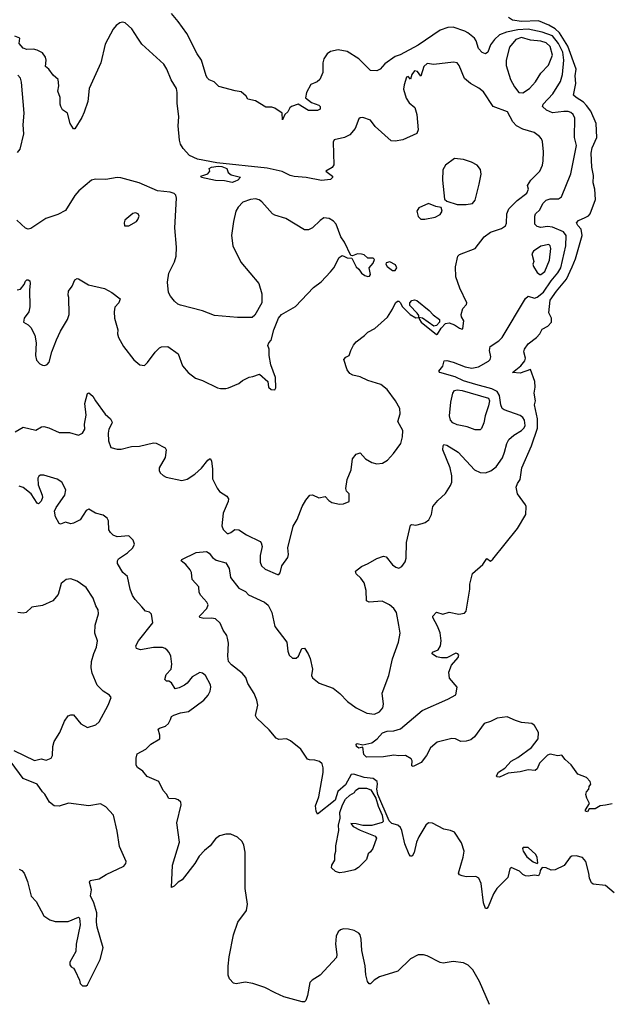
# Model space of a CAD drawing. Extents: x 2133461 to 2293071, y 753526 to 916327.
# Tile 154 of 256: x 2211219 to 2215776, y 833848 to 841479. Entities that reach past the tile are written whole.
import ezdxf

# ---------------------------------------------------------------- set-up
doc = ezdxf.new("R2010")
doc.units = 0

msp = doc.modelspace()

# ---------------------------------------------------------------- linework, layer by layer
at = {"layer": '0CON10XD'}
for points in [[(2214201.1, 835091.1), (2214178.9, 835195), (2214168, 835218), (2214145.6, 835235.6), (2214099.8, 835249.8), (2214080.2, 835270.2), (2213991.9, 835475), (2213984.2, 835515.8), (2213990, 835555), (2213986.7, 835575), (2213955, 835598), (2213885, 835606.9), (2213805, 835630.5), (2213785, 835628.6), (2213740.4, 835549.6), (2213683.3, 835496.7), (2213660.6, 835429.4), (2213525, 835322.5), (2213514.3, 835344.3), (2213508.6, 835385), (2213534.6, 835455.4), (2213568.5, 835645), (2213569.4, 835679.4), (2213560.3, 835710.3), (2213540.3, 835730.3), (2213505, 835740), (2213461.7, 835741.7), (2213448.3, 835748.3), (2213395, 835824), (2213315, 835890), (2213285, 835905.8), (2213225, 835901.4), (2213205, 835909.4), (2213149.6, 835975), (2213054.4, 836065), (2213045.7, 836085), (2213062.5, 836165), (2213055.8, 836205), (2213035.6, 836255.6), (2212986.2, 836335), (2212970.5, 836380.5), (2212941.2, 836415), (2212858.7, 836478.7), (2212835.5, 836505.5), (2212830, 836545), (2212835.6, 836645.6), (2212829.2, 836685), (2212823.8, 836705), (2212795, 836747.5), (2212771.2, 836801.2), (2212735, 836835.7), (2212705, 836841.1), (2212645, 836837.5), (2212613.3, 836845), (2212612, 836855), (2212619.2, 836865), (2212669.2, 836915), (2212677.5, 836945), (2212668, 836965), (2212622, 837015), (2212608.8, 837038.8), (2212605, 837082.5), (2212555, 837141.2), (2212548.2, 837195), (2212539.2, 837215), (2212506.3, 837256.3), (2212470, 837285), (2212474.5, 837295), (2212585, 837348.4), (2212665, 837355.9), (2212685.2, 837345.2), (2212710.7, 837310.7), (2212740.2, 837290.2), (2212815, 837270), (2212840, 837225), (2212851.8, 837155), (2212915, 837074.3), (2212966.6, 837046.6), (2212990.3, 837020.3), (2213115, 836964.4), (2213141.9, 836941.9), (2213171.3, 836885), (2213194.7, 836774.7), (2213286.5, 836655), (2213294.6, 836585), (2213304.7, 836554.7), (2213331.6, 836531.6), (2213359.2, 836530.8), (2213377.3, 836545), (2213404.5, 836605.5), (2213425, 836608.8), (2213452.5, 836565), (2213466.9, 836526.9), (2213486.9, 836445), (2213478, 836395), (2213486.8, 836376.8), (2213537.2, 836337.2), (2213645, 836298), (2213696.6, 836256.6), (2213757.8, 836195), (2213825, 836145.5), (2213905.5, 836105.5), (2213965, 836096.8), (2214005.8, 836115), (2214030.6, 836145), (2214035.7, 836175), (2214025, 836260), (2214076.7, 836395), (2214104.5, 836525), (2214152.7, 836655), (2214163.6, 836725), (2214155, 836787.5), (2214137.1, 836885), (2214115.7, 836915.7), (2214082.2, 836945), (2214025, 836971.1), (2213925.8, 836965.8), (2213903.8, 836975), (2213900.8, 837055), (2213885.6, 837115.6), (2213861.2, 837151.2), (2213823.2, 837183.2), (2213818, 837205), (2213865, 837241.4), (2213916.4, 837263.6), (2213985, 837303.8), (2214035, 837320), (2214057.5, 837315), (2214106.7, 837255), (2214132.5, 837235), (2214155, 837228.8), (2214178.3, 837241.7), (2214202.7, 837277.3), (2214212, 837305), (2214214.2, 837425.8), (2214245, 837560), (2214255, 837566.7), (2214285, 837561.2), (2214336.4, 837573.6), (2214358.3, 837581.7), (2214386.4, 837603.6), (2214406.7, 837645), (2214417.5, 837705), (2214457, 837753), (2214515, 837807.5), (2214555, 837867.5), (2214566, 837895), (2214564.2, 837944.2), (2214551.9, 838005), (2214496.2, 838145), (2214496.7, 838175), (2214503.9, 838186.1), (2214525, 838182), (2214615, 838125.8), (2214741.1, 837991.1), (2214785, 837969.2), (2214825, 837965.7), (2214867.4, 837982.6), (2214907, 838013), (2214956, 838084), (2214973.6, 838126.4), (2214990, 838195), (2215005, 838224), (2215045, 838259.2), (2215105, 838294.4), (2215124.4, 838315), (2215132.5, 838335), (2215127.5, 838375), (2215115.6, 838395), (2215095, 838411.9), (2214970, 838455), (2214955.8, 838465), (2214943.3, 838493.3), (2214934.7, 838565), (2214916, 838596), (2214875, 838616.8), (2214751.3, 838651.3), (2214655, 838679.4), (2214591.1, 838711.1), (2214471.5, 838745), (2214465.4, 838755), (2214495.2, 838794.8), (2214504.3, 838835.7), (2214525, 838837.9), (2214575, 838825.8), (2214667.7, 838787.7), (2214718.6, 838778.6), (2214771.3, 838788.7), (2214847.6, 838832.4), (2214860.8, 838845), (2214867.5, 838865), (2214856.4, 838915), (2214860.5, 838945), (2214929.9, 838990.1), (2214955, 839016.3), (2215135, 839319.1), (2215155, 839335.4), (2215205, 839321.8), (2215225, 839328.2), (2215275, 839367.3), (2215335.2, 839455), (2215385, 839516.1), (2215407.7, 839555), (2215447, 839725), (2215451.1, 839805), (2215429.5, 839835), (2215345, 839872), (2215305, 839876), (2215255, 839868.8), (2215225, 839875.9), (2215207.3, 839895), (2215207.1, 839955), (2215213.4, 839975), (2215246.4, 840005), (2215270, 840055), (2215295, 840080.4), (2215325, 840091.1), (2215389.7, 840090.3), (2215413.3, 840105), (2215486.5, 840285), (2215531.1, 840505), (2215515.6, 840565), (2215517.3, 840715), (2215505, 840743.1), (2215485, 840760.8), (2215465, 840768.2), (2215431.9, 840768.1), (2215345, 840758.2), (2215297.7, 840777.7), (2215267.1, 840805), (2215271.9, 840825), (2215347.7, 840905), (2215405, 841000.8), (2215421.1, 841055), (2215430.8, 841165), (2215425, 841227.8), (2215391.9, 841295), (2215345, 841352.7), (2215265, 841383), (2215155, 841405.1), (2215075, 841400.8), (2214987.2, 841382.8), (2214935, 841361.5), (2214894.8, 841325.2), (2214863.8, 841285), (2214843.1, 841226.9), (2214825, 841214.5), (2214800.8, 841225), (2214770.6, 841255), (2214752.2, 841315), (2214739.4, 841335), (2214687.9, 841377.9), (2214665, 841389.1), (2214575, 841420.9), (2214535, 841417.2), (2214475, 841397.2), (2214305, 841281.9), (2214165, 841206.9), (2214126.3, 841193.7), (2214045, 841137.5), (2214010, 841095), (2213985, 841083.6), (2213935, 841085.7), (2213845, 841175.6), (2213755, 841232.7), (2213685, 841246.2), (2213625, 841233.3), (2213598.6, 841215), (2213572.9, 841175), (2213565.7, 841145), (2213565, 841070), (2213544.1, 841015.9), (2213522.7, 840997.3), (2213474.3, 840975.7), (2213438.8, 840915), (2213432.7, 840872.7), (2213478.3, 840838.3), (2213507.1, 840827.1), (2213535, 840816), (2213545.2, 840805), (2213544.4, 840785), (2213525, 840774.8), (2213454.3, 840775.7), (2213375, 840823.3), (2213322.5, 840805), (2213310, 840795), (2213295.8, 840765), (2213271.2, 840745), (2213255, 840702.5), (2213250, 840755), (2213195, 840792.5), (2213170.7, 840800.7), (2213125, 840801.2), (2213045, 840850), (2212985, 840863.8), (2212972.5, 840885), (2212935, 840920), (2212887, 840927), (2212761.2, 840961.2), (2212725, 840996.7), (2212685, 841013.8), (2212673.8, 841025), (2212662.5, 841045), (2212625.6, 841165.6), (2212594.3, 841214.3), (2212512.7, 841372.7), (2212445.5, 841465.5), (2212395, 841526)], [(2215058.3, 836048.3), (2214993, 836077), (2214915, 836066.2), (2214865, 836038.8), (2214815, 836023.8), (2214739.1, 835920.9), (2214711.7, 835898.3), (2214675, 835888.1), (2214635, 835885.6), (2214593.3, 835905), (2214565, 835909.1), (2214450.9, 835879.1), (2214400, 835835), (2214370, 835775), (2214328, 835722), (2214265, 835690), (2214256.1, 835696.1), (2214256.9, 835735), (2214251.1, 835751.1), (2214206.9, 835776.9), (2214155, 835772.8), (2214115, 835778.5), (2214035, 835765.7), (2213905, 835763.9), (2213884.4, 835785), (2213875, 835840), (2213845, 835834), (2213826.7, 835845), (2213823.3, 835865), (2213830.7, 835869.3), (2213875, 835860), (2213945.7, 835874.3), (2213985.7, 835904.3), (2214028.3, 835951.7), (2214064.1, 835964.1), (2214115, 835967.1), (2214166.4, 835983.6), (2214335.9, 836124.1), (2214535, 836212.2), (2214594.6, 836245.4), (2214605.8, 836305), (2214546.7, 836375), (2214541.7, 836421.7), (2214562, 836475), (2214613.8, 836535), (2214620, 836555), (2214612.5, 836565), (2214595, 836568.8), (2214525.8, 836534.2), (2214485, 836532), (2214445, 836540.8), (2214413.3, 836565), (2214415, 836577.5), (2214460, 836595), (2214476, 836625), (2214482.5, 836665), (2214475, 836727.5), (2214455, 836777.5), (2214416.7, 836845), (2214416.7, 836855), (2214445, 836886.7), (2214495, 836872.5), (2214545, 836886.2), (2214618.3, 836871.7), (2214661.7, 836878.3), (2214676.7, 836895), (2214687.5, 836972.5), (2214704.4, 837065), (2214703.1, 837105), (2214725, 837187.5), (2214805, 837256.7), (2214835, 837302.5), (2214865, 837282.5), (2214883, 837297), (2215074.1, 837535.9), (2215136.7, 837645), (2215140, 837705), (2215135, 837720), (2215073.3, 837805), (2215063.8, 837855), (2215073.8, 837885), (2215093.3, 837915), (2215105.7, 838005), (2215180.8, 838175), (2215227.3, 838312.7), (2215229.2, 838385), (2215206, 838495), (2215213.3, 838525), (2215203.3, 838585), (2215209.3, 838630.7), (2215206.7, 838675), (2215175, 838767.5), (2215095, 838738.2), (2215034.4, 838745), (2215097.9, 838795), (2215130.8, 838835), (2215136.2, 838855), (2215122, 838905), (2215126.2, 838925), (2215155, 838966.7), (2215221.2, 839015), (2215245.8, 839044.2), (2215265, 839080), (2215307.3, 839102.7), (2215336.2, 839135), (2215336.2, 839165), (2215316.9, 839206.9), (2215326.6, 839305), (2215374, 839375), (2215451.9, 839468.1), (2215497.3, 839562.7), (2215521.6, 839625), (2215572.9, 839807.1), (2215567.1, 839855), (2215539.6, 839885), (2215529.6, 839905), (2215545, 839922.7), (2215596.2, 839945), (2215621.9, 839958.1), (2215636.9, 839975), (2215676.9, 840085), (2215671.9, 840165), (2215659.2, 840215), (2215661.2, 840271.2), (2215650, 840335), (2215644.2, 840445), (2215651.1, 840485), (2215688.1, 840565), (2215682.4, 840675), (2215640.5, 840770.5), (2215608.5, 840815), (2215585, 840840), (2215528, 840875), (2215507.1, 840895), (2215525.9, 840984.1), (2215520.3, 841045), (2215526.6, 841095), (2215463.3, 841273.3), (2215398.2, 841378.2), (2215365, 841409), (2215315, 841435.9), (2215235, 841468.8), (2215104.8, 841464.8), (2215034.2, 841474.2), (2215003.3, 841495)], [(2211185, 838283.5), (2211245, 838321.1), (2211345, 838297.5), (2211387, 838323), (2211405, 838325.7), (2211445, 838315.6), (2211525, 838278.9), (2211605, 838278.9), (2211675, 838259.2), (2211706.6, 838273.4), (2211723.1, 838305), (2211720.9, 838345), (2211733.8, 838415), (2211723.3, 838505), (2211745, 838582.5), (2211755, 838586.7), (2211785, 838562), (2211805.3, 838525.3), (2211881.4, 838421.4), (2211922, 838385), (2211932.5, 838365), (2211934.2, 838355), (2211910.5, 838305), (2211904.5, 838274.5), (2211907.1, 838215), (2211924, 838164), (2211975, 838150.8), (2212005, 838151.4), (2212085, 838170), (2212145.8, 838174.2), (2212255, 838198.8), (2212275, 838198), (2212345, 838160), (2212353.8, 838145), (2212344.3, 838085), (2212300, 838005), (2212300, 837985), (2212307.7, 837967.7), (2212330, 837945), (2212354.2, 837934.2), (2212475, 837906.2), (2212515, 837917.1), (2212575, 837955.6), (2212627, 838003), (2212675, 838066.2), (2212695, 838077.5), (2212705, 838060), (2212713.1, 837995), (2212711.3, 837921.3), (2212748, 837848), (2212765, 837822.5), (2212823.8, 837785), (2212835.8, 837765), (2212834.2, 837745), (2212794.5, 837655), (2212784.4, 837555), (2212795, 837527.5), (2212825, 837496.7), (2212835, 837496.2), (2212855, 837504), (2212885, 837528.8), (2212915, 837526), (2212975, 837487.5), (2213080, 837435), (2213088.8, 837425), (2213096.2, 837395), (2213082, 837325), (2213082, 837275), (2213091.2, 837245), (2213120.5, 837220.5), (2213215, 837180), (2213225, 837180), (2213237, 837193), (2213247.5, 837245), (2213295, 837310), (2213300, 837335), (2213296, 837385), (2213337.7, 837552.3), (2213368, 837605), (2213406.7, 837705), (2213433.9, 837756.1), (2213465, 837792.5), (2213485, 837796.7), (2213535, 837773.3), (2213585, 837782.5), (2213612.7, 837752.7), (2213635, 837736.7), (2213695, 837723.3), (2213725, 837727.5), (2213770, 837745), (2213770, 837805), (2213750, 837825), (2213743.3, 837845), (2213754, 837915), (2213785, 837990), (2213796.7, 838075), (2213825, 838112.5), (2213855, 838122.5), (2213896.1, 838076.1), (2213945.9, 838045.9), (2213985, 838036), (2214027.3, 838042.7), (2214066.7, 838065), (2214114.3, 838115.7), (2214170, 838195), (2214183.8, 838245), (2214186.7, 838295), (2214147.5, 838365), (2214166.1, 838423.9), (2214161.2, 838465), (2214129.2, 838525), (2214065, 838613.8), (2214015, 838652), (2213915, 838682), (2213855, 838710), (2213797.5, 838725), (2213775, 838736.7), (2213753.9, 838763.9), (2213729.2, 838845), (2213745, 838863.8), (2213770, 838875), (2213783.9, 838916.1), (2213803.9, 838956.1), (2213825, 838982.5), (2213889.3, 839030.7), (2213915, 839057.5), (2213970, 839085), (2214065.9, 839174.1), (2214106.2, 839235), (2214128.8, 839285), (2214145, 839298), (2214155, 839298), (2214165, 839287.5), (2214183.4, 839253.4), (2214242.3, 839195), (2214285, 839168.5), (2214310, 839170), (2214309.2, 839185), (2214297.5, 839205), (2214239.4, 839265), (2214238.6, 839285), (2214255, 839302), (2214275, 839307.1), (2214295, 839302.5), (2214388.8, 839225), (2214420.8, 839190.8), (2214468.8, 839155), (2214468.8, 839135), (2214445, 839108.8), (2214425, 839102.5), (2214336.6, 839166.6), (2214310, 839170), (2214313.9, 839156.1), (2214327.5, 839135), (2214445, 839039.6), (2214455, 839042.2), (2214482.1, 839087.9), (2214516.1, 839123.9), (2214545, 839130.3), (2214584.4, 839115), (2214625, 839086.9), (2214645, 839080), (2214650, 839085), (2214658.8, 839145), (2214640, 839175), (2214636.4, 839193.6), (2214649.3, 839240.7), (2214678.3, 839271.7), (2214681.2, 839285), (2214627.8, 839397.7), (2214596.2, 839485), (2214593, 839563), (2214611.9, 839645), (2214625, 839658.6), (2214744.5, 839705.5), (2214814.2, 839795), (2214865, 839832.5), (2214948.8, 839861.2), (2214979.5, 839880.5), (2214987.5, 839902.5), (2214990, 839975), (2215006.6, 840013.4), (2215071.4, 840078.6), (2215145.7, 840135), (2215158, 840165), (2215150, 840195), (2215175.7, 840235), (2215245.9, 840304.1), (2215267.8, 840352.2), (2215271.3, 840385), (2215274.6, 840454.6), (2215265.7, 840535.7), (2215260, 840555), (2215244, 840574), (2215202.5, 840605), (2215115, 840631.1), (2215066.7, 840656.7), (2215037.8, 840687.8), (2214995.8, 840765.8), (2214885, 840807.1), (2214810.9, 840920.9), (2214775, 840948.8), (2214708.6, 840985), (2214663, 841023), (2214622.7, 841122.7), (2214605, 841143.8), (2214578.8, 841148.8), (2214425, 841132.1), (2214375, 841138.7), (2214347.4, 841115), (2214325, 841041.2), (2214298.5, 841078.5), (2214275, 841082.4), (2214253.9, 841055), (2214245, 841016.7), (2214228, 841038), (2214215, 841034.2), (2214194.7, 840975), (2214191, 840941), (2214211.3, 840871.3), (2214233.5, 840833.5), (2214278.3, 840798.3), (2214294.3, 840745), (2214305.5, 840625), (2214295, 840596.7), (2214185, 840548), (2214125, 840538), (2214095, 840541.2), (2213970.2, 840650.2), (2213935, 840700), (2213875, 840720), (2213855, 840717.5), (2213845, 840710), (2213816.2, 840635), (2213775, 840586.7), (2213734.1, 840565.9), (2213655, 840546.7), (2213645, 840530), (2213650, 840355), (2213637.7, 840332.3), (2213590, 840305), (2213640, 840265), (2213640, 840255), (2213625, 840240), (2213556.4, 840233.6), (2213436.1, 840256.1), (2213345, 840262.5), (2213312.1, 840272.1), (2213252.3, 840302.3), (2213135, 840328.6), (2212745, 840369.6), (2212595, 840398.2), (2212534.2, 840425), (2212485, 840480), (2212464, 840515), (2212456.2, 840545), (2212446, 840655), (2212452.5, 840725), (2212437.3, 840832.7), (2212439.5, 840915), (2212434.4, 840945), (2212393.1, 841013.1), (2212359.4, 841095), (2212335, 841134), (2212165, 841290), (2212134.7, 841334.7), (2212087.1, 841407.1), (2212035, 841455.5), (2212015, 841458.5), (2211995, 841453.3), (2211967.1, 841435), (2211942.2, 841405), (2211881.7, 841288.3), (2211848.6, 841145), (2211758.1, 840945), (2211745.7, 840845), (2211718.8, 840761.2), (2211700, 840720), (2211645, 840633.3), (2211635, 840632.5), (2211609.2, 840675), (2211590, 840755), (2211550.3, 840780.3), (2211536.7, 840805), (2211531.2, 840825), (2211533.3, 840875), (2211513.8, 840925), (2211522, 840965), (2211515.8, 841015.8), (2211478.3, 841048.3), (2211445.7, 841095.7), (2211420, 841115), (2211424.2, 841165), (2211417.9, 841187.9)], [(2211417.9, 841187.9), (2211395, 841221.2), (2211355, 841243.8), (2211325, 841250), (2211275, 841246.9), (2211247.2, 841257.2), (2211216, 841295), (2211220, 841335), (2211182.1, 841352.1)], [(2215115, 840911.2), (2215165, 840945.8), (2215212.9, 840997.1), (2215253.5, 841065), (2215312.6, 841127.4), (2215343.9, 841205), (2215325, 841270.5), (2215295, 841300.7), (2215255, 841311.7), (2215175, 841319.3), (2215105, 841342), (2215060.3, 841325), (2215010.8, 841265), (2214986.5, 841165), (2214984.5, 841125), (2215020, 841015), (2215048.8, 840958.8), (2215083.9, 840913.9), (2215115, 840911.2)], [(2211201.7, 840448.3), (2211223.8, 840475), (2211250.8, 840595), (2211247.1, 840665), (2211254.2, 840755), (2211234.2, 840995.8), (2211226.5, 841025), (2211205, 841050)], [(2214675, 840046.7), (2214725, 840054), (2214745, 840081.2), (2214776.7, 840205), (2214792.1, 840282.1), (2214788, 840318), (2214760.6, 840350.6), (2214715.9, 840375.9), (2214655.9, 840395.9), (2214585, 840403.8), (2214515, 840350.6), (2214493.9, 840316.1), (2214492.2, 840235), (2214508.3, 840088.3), (2214525, 840072.5), (2214605, 840047.5), (2214675, 840046.7)], [(2212865, 840218), (2212805, 840230), (2212735, 840231.3), (2212627.5, 840255), (2212622.5, 840265), (2212676.7, 840285), (2212690, 840305), (2212686.7, 840325), (2212703.3, 840335), (2212754.5, 840344.5), (2212785, 840341.9), (2212823.3, 840325), (2212832.5, 840295), (2212856.4, 840276.4), (2212928.3, 840258.3), (2212907.5, 840235), (2212885, 840223.8), (2212865, 840218)], [(2211200, 839385), (2211225, 839390), (2211255, 839427.5), (2211265, 839452.5), (2211275, 839462.5), (2211285, 839462.5), (2211296.7, 839455), (2211301.2, 839435), (2211296.1, 839383.9), (2211297.3, 839252.7), (2211288.8, 839215), (2211253.3, 839165), (2211247.5, 839135), (2211284.1, 839114.1), (2211305, 839093.3), (2211336.2, 839035), (2211346, 838975), (2211342, 838875), (2211349.3, 838839.3), (2211375, 838812.5), (2211395, 838802.5), (2211415, 838800), (2211433, 838807), (2211446.7, 838825), (2211469.2, 838905), (2211505, 838998.8), (2211535.5, 839064.5), (2211588.8, 839155), (2211601.2, 839195), (2211600, 839325), (2211593.3, 839345), (2211596.7, 839375), (2211625.9, 839414.1), (2211645, 839462.5), (2211665, 839472.5), (2211675, 839470), (2211752.5, 839425), (2211875.6, 839395.6), (2211933.3, 839365), (2211996.1, 839316.1), (2211986.7, 839285), (2211955, 839250), (2211950, 839215), (2211954.2, 839165), (2211978, 839075), (2211976.2, 839045), (2211983.8, 839015), (2212023.3, 838945), (2212103.6, 838843.6), (2212150, 838805), (2212185, 838800), (2212209.3, 838820.7), (2212268.3, 838901.7), (2212302.5, 838935), (2212316.7, 838943.3), (2212365, 838946.2), (2212445, 838890), (2212478.8, 838795), (2212523.2, 838743.2), (2212580.9, 838700.9), (2212635, 838681.2), (2212750, 838625), (2212775, 838620), (2212815, 838620), (2212835, 838626.7), (2212915, 838660), (2212945, 838682.5), (2212995, 838707.5), (2213025, 838712.5), (2213075, 838732.5), (2213140, 838675), (2213145, 838630), (2213165, 838612.5), (2213195, 838610), (2213202.5, 838625), (2213200, 838705), (2213163.3, 838805), (2213150, 838875), (2213150, 838925), (2213141.2, 838955), (2213147.5, 838975), (2213165.9, 838994.1), (2213188, 839075), (2213222, 839165), (2213247, 839193), (2213353.3, 839255), (2213495, 839403.8), (2213552.1, 839447.9), (2213625.5, 839524.5), (2213650, 839555), (2213693.3, 839635), (2213715, 839650), (2213733.6, 839643.6), (2213755, 839632.5), (2213790, 839630), (2213824.2, 839564.2), (2213845.8, 839545.8), (2213865.8, 839515), (2213891.2, 839495), (2213915, 839488.1), (2213928.5, 839491.5), (2213934.2, 839505), (2213923.8, 839555), (2213955, 839591.1), (2213965, 839620), (2213955, 839629.4), (2213915, 839631.2), (2213885.7, 839655.7), (2213865, 839662), (2213835, 839663.8), (2213795, 839647.5), (2213781.7, 839651.7), (2213733.3, 839755), (2213706.2, 839795), (2213670, 839895), (2213648.3, 839918.3), (2213615, 839939.2), (2213575, 839942), (2213545, 839922), (2213485, 839866), (2213455, 839850), (2213425, 839850), (2213279.1, 839939.1), (2213195, 839964.2), (2213176.7, 839975), (2213095, 840067.5), (2213072.6, 840082.6), (2213045, 840090), (2213005, 840085.5), (2212945.9, 840064.1), (2212909.5, 840025), (2212893.3, 839995), (2212874.4, 839915), (2212859.5, 839805), (2212869.4, 839725), (2212930.3, 839600.3), (2213070, 839435), (2213093.6, 839353.6), (2213093.3, 839285), (2213040.7, 839189.3), (2213019.3, 839170.7), (2212905, 839170), (2212727, 839187), (2212635, 839223.3), (2212465, 839266.2), (2212444.2, 839274.2), (2212417.3, 839297.3), (2212386.2, 839335), (2212372, 839365), (2212364, 839445), (2212373.8, 839515), (2212417.7, 839602.3), (2212431.2, 839645), (2212433.8, 839715), (2212420, 839865), (2212432, 840095), (2212427.7, 840117.7), (2212415, 840132.5), (2212383, 840143), (2212285, 840152), (2212145, 840213.8), (2212003.2, 840253.2), (2211975, 840255.6), (2211885, 840241.2), (2211805, 840243.3), (2211776.2, 840235), (2211677.2, 840152.8), (2211645.7, 840115), (2211575, 840001.2), (2211515, 839968.8), (2211421.7, 839938.3), (2211305, 839860), (2211285, 839856.2), (2211265, 839863.8), (2211197.5, 839925)], [(2214325, 839932.5), (2214355, 839934), (2214435, 839948), (2214475, 839970), (2214490, 839995), (2214483.3, 840023.3), (2214440.7, 840030.7), (2214385, 840053.3), (2214309.3, 840020.7), (2214293.8, 839995), (2214305, 839952.5), (2214325, 839932.5)], [(2212065, 839880), (2212124.1, 839915.9), (2212135, 839930), (2212144, 839955), (2212136, 839975), (2212115, 839981.4), (2212095, 839975.7), (2212033.8, 839925), (2212026.7, 839905), (2212030, 839880), (2212065, 839880)], [(2215255, 839503.6), (2215285, 839526.9), (2215320.7, 839615), (2215332.2, 839705), (2215327.1, 839725), (2215315, 839735.6), (2215255, 839724.4), (2215196.7, 839685), (2215183.8, 839665), (2215198.6, 839605), (2215192.5, 839585), (2215196.5, 839565), (2215225, 839519.1), (2215245, 839503.8), (2215255, 839503.6)], [(2214125, 839534.6), (2214138.9, 839555), (2214129, 839579), (2214085, 839602.1), (2214057.7, 839595), (2214054.5, 839585), (2214065.2, 839565), (2214105, 839534.9), (2214125, 839534.6)], [(2214745, 838300), (2214682.8, 838322.8), (2214605, 838338.9), (2214573.8, 838353.8), (2214555, 838374.5), (2214547.5, 838407.5), (2214558, 838515), (2214571.6, 838585), (2214584.8, 838605.2), (2214605, 838610), (2214645, 838604.2), (2214847.8, 838545), (2214855.3, 838525), (2214848.8, 838485), (2214822.5, 838407.5), (2214812.7, 838355), (2214795, 838310), (2214785, 838300.4), (2214745, 838300)], [(2213197.1, 833937.1), (2213116.9, 833976.9), (2213025, 834009.5), (2212965, 834018.6), (2212895, 834006.2), (2212875, 834011.2), (2212843.3, 834045), (2212833.9, 834073.9), (2212832.3, 834142.3), (2212841.1, 834215), (2212873.2, 834386.8), (2212909.2, 834485), (2212974, 834575), (2212983.9, 834623.9), (2212964, 834745), (2212965.8, 835025.8), (2212955, 835080), (2212940.7, 835110.7), (2212905, 835143.3), (2212855, 835166.2), (2212815, 835167.5), (2212765, 835152.5), (2212735, 835130.8), (2212692.9, 835075), (2212650.1, 835039.9), (2212608.9, 834995), (2212575, 834938), (2212477, 834813), (2212445, 834793.3), (2212415, 834763.3), (2212393.6, 834753.6), (2212401.5, 834925), (2212455.8, 835105), (2212436.2, 835255), (2212468.8, 835395), (2212466.7, 835415), (2212445, 835433.3), (2212425, 835440), (2212373.6, 835443.6), (2212355, 835477.5), (2212330, 835505), (2212297.5, 835575), (2212205, 835613.3), (2212173.3, 835655), (2212132.1, 835682.1), (2212121.9, 835701.9), (2212120.2, 835755), (2212129.9, 835790.1), (2212195, 835826.2), (2212235.5, 835864.5), (2212303.8, 835905), (2212304.4, 835935), (2212290.3, 835979.7), (2212301.1, 835988.9), (2212346.8, 836003.2), (2212370, 836025), (2212386.2, 836055), (2212395, 836077.5), (2212412.3, 836087.7), (2212465, 836106.2), (2212525, 836116.7), (2212645, 836206.2), (2212678.8, 836245), (2212693.8, 836275), (2212700, 836305), (2212696, 836325), (2212658, 836395), (2212635, 836414), (2212615, 836420), (2212553.2, 836386.8), (2212515, 836337.5), (2212495, 836322.5), (2212455, 836300), (2212423, 836293), (2212395, 836338.8), (2212375, 836351.2), (2212355, 836353.3), (2212343.8, 836365), (2212353.8, 836405), (2212392, 836445), (2212398, 836485), (2212390, 836545), (2212376.7, 836575), (2212361.7, 836591.7), (2212345, 836606.7), (2212324.1, 836614.1), (2212255, 836612.5), (2212155, 836594.4), (2212123.3, 836605), (2212119.2, 836625), (2212138.1, 836665), (2212249.2, 836805), (2212240.7, 836870.7), (2212225, 836886.7), (2212193.9, 836893.9), (2212165, 836927.5), (2212112.5, 836985), (2212093.3, 837015), (2212073.8, 837065), (2212053.6, 837163.6), (2212016.7, 837195), (2211975.8, 837265), (2211976.2, 837285), (2211985, 837300), (2212055, 837345.8), (2212094.5, 837385.5), (2212108.6, 837415), (2212098.6, 837445), (2212065, 837479.2), (2211975, 837471.8), (2211943.3, 837483.3), (2211921.1, 837505), (2211910.5, 837525), (2211907.1, 837595), (2211895.6, 837615), (2211865, 837637.5), (2211805, 837653.1), (2211755, 837684.2), (2211735, 837676), (2211686.7, 837603.3), (2211635, 837575.8), (2211615, 837571.2), (2211575, 837584.2), (2211535, 837568.9), (2211525, 837573.5), (2211495.7, 837625), (2211489.1, 837670.9), (2211501.7, 837698.3), (2211567.8, 837795), (2211575.6, 837835), (2211544.3, 837895), (2211508.3, 837918.3), (2211405, 837949.2), (2211380.6, 837949.4), (2211367.7, 837942.3), (2211360, 837925), (2211361.5, 837875), (2211394.4, 837795), (2211396.9, 837775), (2211385, 837746.7), (2211365, 837727.5), (2211355, 837732.5), (2211307.5, 837805), (2211245, 837853.1), (2211215, 837863.3)], [(2211175, 835815.8), (2211335, 835736.9), (2211385, 835749.4), (2211425, 835741.1), (2211463.3, 835755), (2211472, 835775), (2211474.5, 835845), (2211486.6, 835883.4), (2211529.1, 835955), (2211565, 836041.2), (2211595, 836083.3), (2211615, 836092.5), (2211635, 836092.5), (2211692.3, 836022.3), (2211745, 835993.3), (2211807.5, 836015), (2211834.1, 836035.9), (2211904, 836165), (2211927.5, 836225), (2211913.9, 836243.9), (2211865, 836274), (2211820, 836320), (2211779.5, 836415), (2211773.2, 836456.8), (2211775.5, 836505), (2211793.1, 836566.9), (2211815, 836616.2), (2211822.2, 836665), (2211800, 836725), (2211804.5, 836785), (2211830, 836875), (2211826.9, 836905), (2211807.5, 836935), (2211787.5, 836995), (2211735, 837078.8), (2211665, 837126.2), (2211616, 837146), (2211579.3, 837140.7), (2211541.2, 837108.8), (2211517.1, 837025), (2211475, 836975.8), (2211395, 836937.5), (2211313.4, 836926.6), (2211270, 836885), (2211245, 836878.8), (2211205, 836883.8)], [(2215805, 835402.5), (2215755, 835390), (2215713.6, 835386.4), (2215675, 835363.3), (2215628.3, 835361.7), (2215615, 835340), (2215600, 835345), (2215600, 835355), (2215630, 835405), (2215610, 835445), (2215603.3, 835475), (2215607.5, 835495), (2215626.7, 835515), (2215627.5, 835535), (2215640, 835555), (2215636.7, 835575), (2215607.5, 835605), (2215540.5, 835630.5), (2215488, 835705), (2215442.5, 835745), (2215417.5, 835777.5), (2215385, 835772.5), (2215325, 835786), (2215305, 835778.8), (2215244.4, 835715.6), (2215225, 835672.5), (2215210, 835660), (2215155, 835666), (2215095, 835650), (2215001.7, 835638.3), (2214935, 835607.5), (2214915, 835610), (2214910, 835615), (2214912.5, 835625), (2214925, 835646.2), (2214975, 835678.8), (2215025, 835733.3), (2215075, 835761.2), (2215182.8, 835837.2), (2215234.4, 835905), (2215235.4, 835955.4), (2215205, 836008.8), (2215185, 836023.3), (2215105, 836031.2), (2215058.3, 836048.3)], [(2211216.1, 834896.1), (2211235.8, 834885.8), (2211253.8, 834865), (2211280.5, 834800.5), (2211308.8, 834685), (2211346.7, 834645), (2211405, 834533.3), (2211452.3, 834502.3), (2211495, 834490), (2211595, 834490), (2211675, 834522.5), (2211682.5, 834515), (2211686.7, 834465), (2211657, 834313), (2211653, 834257), (2211607.5, 834175), (2211607.5, 834155), (2211617, 834137), (2211635, 834127.5), (2211648.3, 834108.3), (2211682.5, 834035), (2211688.3, 834008.3), (2211705, 833990), (2211735, 833990), (2211745, 834000), (2211843.3, 834195), (2211866.2, 834285), (2211820, 834445), (2211813.3, 834485), (2211816.1, 834556.1), (2211793.3, 834635), (2211768.3, 834688.3), (2211774, 834735), (2211760, 834795), (2211765, 834807.5), (2211835, 834821.2), (2211887.5, 834855), (2212025, 834917.5), (2212041.7, 834938.3), (2212042.5, 834955), (2211990.9, 835070.9), (2211975, 835190), (2211944.2, 835315), (2211885, 835379.2), (2211845, 835402), (2211755, 835386), (2211597.3, 835407.3), (2211525, 835382.2), (2211485, 835385.5), (2211450, 835415), (2211415, 835476.7), (2211395, 835493.3), (2211355, 835552.9), (2211245, 835597.5), (2211153.4, 835723.4)], [(2213695, 834866.7), (2213665, 834876.7), (2213634, 834905), (2213636.2, 834925), (2213660, 834965), (2213658, 835005), (2213666.7, 835035), (2213666.2, 835075), (2213688.8, 835195), (2213686.2, 835235), (2213700.7, 835289.3), (2213697.8, 835335), (2213717.1, 835395), (2213741.7, 835438.3), (2213775, 835469.2), (2213811.7, 835488.3), (2213818.8, 835505), (2213845, 835522.9), (2213904, 835524), (2213938.8, 835508.8), (2213976.7, 835446.7), (2213993.4, 835383.4), (2214025.8, 835315), (2214032.5, 835265), (2214025, 835257.5), (2213945, 835232.5), (2213877, 835233), (2213825, 835246.2), (2213781.7, 835248.3), (2213800, 835225), (2213855, 835196.7), (2213971.4, 835151.4), (2213981.4, 835135), (2213952.9, 835055), (2213935, 835028.8), (2213917.5, 835015), (2213905, 834970), (2213843.1, 834906.9), (2213815, 834890.5), (2213735, 834872.5), (2213695, 834866.7)], [(2215820.5, 834710.5), (2215755, 834767.5), (2215658.3, 834778.3), (2215645, 834790), (2215630, 834825), (2215626.7, 834865), (2215603.3, 834955), (2215576.4, 834986.4), (2215528.3, 834998.3), (2215493, 834997), (2215480.7, 834989.3), (2215435, 834922.5), (2215365, 834890), (2215335, 834887.5), (2215296.4, 834906.4), (2215265, 834907.5), (2215247.5, 834885), (2215247, 834863), (2215235, 834842.5), (2215205, 834848.8), (2215155, 834840), (2215135, 834843.8), (2215114.2, 834854.2), (2215089.3, 834879.3), (2215025, 834907.5), (2215015, 834897.5), (2214998.7, 834831.3), (2214912, 834745), (2214887.1, 834705), (2214845, 834602.5), (2214835, 834590), (2214825, 834590), (2214809.2, 834635), (2214793, 834783), (2214775, 834826.7), (2214749.5, 834839.5), (2214676.4, 834836.4), (2214643.9, 834843.9), (2214625, 834852.5), (2214617.5, 834865), (2214652.3, 834987.7), (2214659.2, 835035), (2214639.3, 835099.3), (2214585, 835180.8), (2214555, 835194.2), (2214504.1, 835204.1), (2214415, 835252.5), (2214385, 835253.3), (2214363.8, 835235), (2214310, 835145), (2214292.5, 835105), (2214274, 835025), (2214257.5, 834995), (2214245, 834996.7), (2214235, 835010), (2214201.1, 835091.1)], [(2215225, 834940), (2215230, 834945), (2215226.2, 834985), (2215215, 835010), (2215155, 835063.3), (2215117, 835063), (2215112.5, 835055), (2215116.7, 835035), (2215145, 834991.2), (2215195, 834953.3), (2215225, 834940)], [(2214856.4, 833846.4), (2214780, 834025), (2214727.5, 834115), (2214691.7, 834151.7), (2214655, 834168), (2214575, 834180), (2214497, 834167), (2214475, 834172.5), (2214374.1, 834224.1), (2214345, 834232), (2214305, 834230), (2214245, 834200), (2214146.7, 834105), (2214005, 834060), (2213964.4, 834035.6), (2213935, 834006.7), (2213925, 834006.7), (2213911.2, 834025), (2213900, 834075), (2213894.3, 834145), (2213867.1, 834265), (2213863.9, 834353.9), (2213855.9, 834385.9), (2213845, 834400), (2213808.8, 834418.8), (2213765, 834430), (2213725, 834432), (2213703.3, 834425), (2213685, 834408.8), (2213669.2, 834375), (2213664, 834315), (2213673.3, 834235), (2213670.7, 834209.3), (2213545, 834073.3), (2213482.5, 834035), (2213465, 834017.5), (2213447.5, 833915), (2213435, 833877.5), (2213425, 833866.7), (2213405, 833866.2), (2213265, 833906.2), (2213197.1, 833937.1)]]:
    msp.add_lwpolyline(points, dxfattribs=at)

doc.saveas('drawing.dxf')
